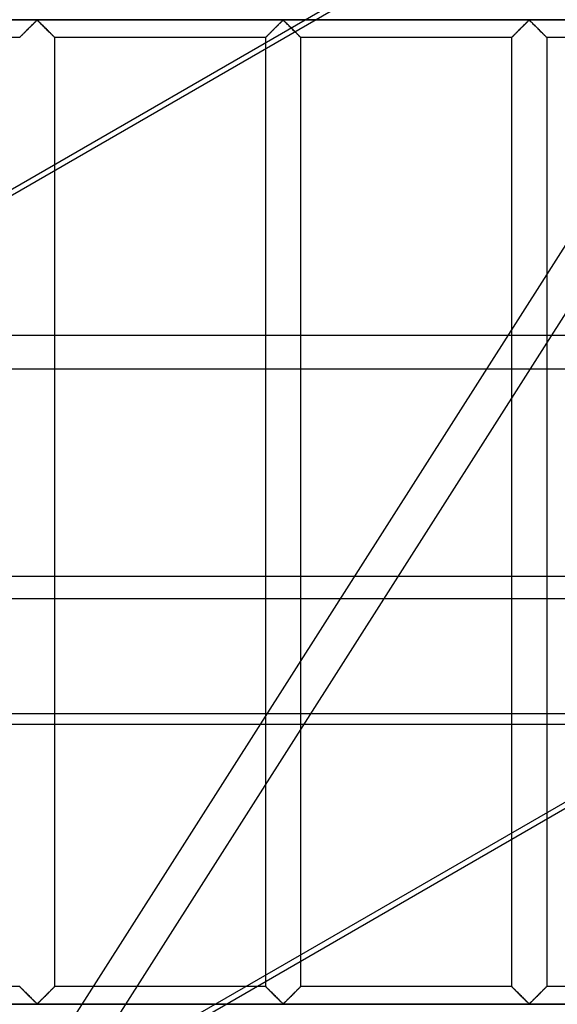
# Model space of a CAD drawing. Header units: millimetres. Extents: x -455 to 455, y -455 to 455.
# Tile 51 of 57: x 209 to 286, y 70 to 211. Entities that reach past the tile are written whole.
import ezdxf

# ---------------------------------------------------------------- set-up
doc = ezdxf.new("R2010")
doc.units = ezdxf.units.MM
doc.layers.add('MAIN-1', color=7, linetype='Continuous')
doc.layers.add('MAIN-2', color=7, linetype='Continuous')

msp = doc.modelspace()

# ---------------------------------------------------------------- linework, layer by layer
at = {"layer": 'MAIN-1'}
for p, q in [((171.29, 166.07), (267.94, 221.87)), ((269.51, 221.87), (172.86, 166.07)), ((249.55, 211.25), (66, 211.25)), ((209.86, 209.86), (209.96, 209.95)), ((209.96, 209.95), (210.05, 210.05)), ((210.05, 210.05), (210.15, 210.15)), ((210.15, 210.15), (210.25, 210.24)), ((210.25, 210.24), (210.34, 210.34)), ((210.34, 210.34), (210.44, 210.43)), ((210.44, 210.43), (210.53, 210.53)), ((210.53, 210.53), (210.62, 210.62)), ((210.62, 210.62), (210.71, 210.71)), ((210.71, 210.71), (210.8, 210.79)), ((210.8, 210.79), (210.88, 210.88)), ((210.88, 210.88), (210.96, 210.96)), ((210.96, 210.96), (211.04, 211.03)), ((211.04, 211.03), (211.12, 211.1)), ((211.12, 211.1), (211.19, 211.16)), ((211.19, 211.16), (211.31, 211.16)), ((211.31, 211.16), (211.38, 211.1)), ((211.38, 211.1), (211.46, 211.03)), ((211.46, 211.03), (211.54, 210.96)), ((211.54, 210.96), (211.62, 210.88)), ((211.62, 210.88), (211.7, 210.79)), ((211.7, 210.79), (211.79, 210.71)), ((211.79, 210.71), (211.88, 210.62)), ((211.88, 210.62), (211.97, 210.53)), ((211.97, 210.53), (212.06, 210.43)), ((212.06, 210.43), (212.16, 210.34)), ((212.16, 210.34), (212.25, 210.24)), ((212.25, 210.24), (212.35, 210.15)), ((212.35, 210.15), (212.45, 210.05)), ((212.45, 210.05), (212.54, 209.95)), ((212.54, 209.95), (212.64, 209.86)), ((245.08, 209.87), (245.18, 209.97)), ((245.18, 209.97), (245.27, 210.06)), ((245.27, 210.06), (245.37, 210.16)), ((245.37, 210.16), (245.47, 210.26)), ((245.47, 210.26), (245.57, 210.35)), ((245.57, 210.35), (245.66, 210.45)), ((245.66, 210.45), (245.75, 210.54)), ((245.75, 210.54), (245.85, 210.63)), ((245.85, 210.63), (245.94, 210.72)), ((245.94, 210.72), (246.02, 210.81)), ((246.02, 210.81), (246.11, 210.89)), ((246.11, 210.89), (246.19, 210.97)), ((246.19, 210.97), (246.27, 211.05)), ((246.27, 211.05), (246.34, 211.11)), ((246.34, 211.11), (246.43, 211.17)), ((246.43, 211.17), (246.53, 211.15)), ((246.53, 211.15), (246.61, 211.08)), ((246.61, 211.08), (246.69, 211.01)), ((246.69, 211.01), (246.76, 210.94)), ((246.76, 210.94), (246.85, 210.85)), ((246.85, 210.85), (246.93, 210.77)), ((246.93, 210.77), (247.02, 210.68)), ((247.02, 210.68), (247.11, 210.59)), ((247.11, 210.59), (247.21, 210.5)), ((247.21, 210.5), (247.3, 210.4)), ((247.3, 210.4), (247.4, 210.31)), ((247.4, 210.31), (247.49, 210.21)), ((247.49, 210.21), (247.59, 210.12)), ((208.75, 208.75), (178.54, 208.75)), ((208.75, 208.75), (208.76, 208.75)), ((208.76, 208.75), (208.77, 208.77)), ((208.77, 208.77), (208.79, 208.79)), ((208.79, 208.79), (208.82, 208.82)), ((208.82, 208.82), (208.86, 208.86)), ((208.86, 208.86), (208.91, 208.91)), ((208.91, 208.91), (208.96, 208.96)), ((208.96, 208.96), (209.02, 209.02)), ((209.02, 209.02), (209.09, 209.09)), ((209.09, 209.09), (209.17, 209.16)), ((209.17, 209.16), (209.24, 209.24)), ((209.24, 209.24), (209.32, 209.32)), ((209.32, 209.32), (209.41, 209.41)), ((209.41, 209.41), (209.49, 209.49)), ((209.49, 209.49), (209.58, 209.58)), ((209.58, 209.58), (209.67, 209.67)), ((209.67, 209.67), (209.77, 209.76)), ((209.77, 209.76), (209.86, 209.86)), ((212.64, 209.86), (212.73, 209.76)), ((212.73, 209.76), (212.83, 209.67)), ((212.83, 209.67), (212.92, 209.58)), ((212.92, 209.58), (213.01, 209.49)), ((213.01, 209.49), (213.09, 209.41)), ((213.09, 209.41), (213.18, 209.32)), ((213.18, 209.32), (213.26, 209.24)), ((213.26, 209.24), (213.33, 209.16)), ((213.33, 209.16), (213.41, 209.09)), ((213.41, 209.09), (213.48, 209.02)), ((213.48, 209.02), (213.54, 208.96)), ((213.54, 208.96), (213.59, 208.91)), ((213.59, 208.91), (213.64, 208.86)), ((213.64, 208.86), (213.68, 208.82)), ((213.68, 208.82), (213.71, 208.79)), ((213.71, 208.79), (213.73, 208.77)), ((213.73, 208.77), (213.74, 208.75)), ((213.74, 208.75), (213.75, 208.75)), ((213.75, 208.75), (213.75, 190.58)), ((243.96, 208.75), (213.75, 208.75)), ((243.96, 208.75), (243.98, 208.77)), ((243.96, 208.75), (243.96, 208.75)), ((243.96, 208.02), (243.96, 208.75)), ((243.98, 208.77), (244, 208.79)), ((244, 208.79), (244.03, 208.82)), ((244.03, 208.82), (244.07, 208.86)), ((244.07, 208.86), (244.12, 208.91)), ((244.12, 208.91), (244.17, 208.97)), ((244.17, 208.97), (244.24, 209.03)), ((244.24, 209.03), (244.31, 209.1)), ((244.31, 209.1), (244.38, 209.17)), ((244.38, 209.17), (244.46, 209.25)), ((244.46, 209.25), (244.54, 209.33)), ((244.54, 209.33), (244.62, 209.41)), ((244.62, 209.41), (244.71, 209.5)), ((244.71, 209.5), (244.8, 209.59)), ((244.8, 209.59), (244.89, 209.68)), ((244.89, 209.68), (244.99, 209.78)), ((244.99, 209.78), (245.08, 209.87)), ((387.5, 166.07), (-387.5, 166.07)), ((-387.5, 131.63), (387.5, 131.63)), ((387.5, 110.44), (-387.5, 110.44)), ((210.98, 54.64), (307.62, 110.44)), ((284.17, 96.89), (284.17, 72.92)), ((279.17, 72.92), (279.17, 94.01)), ((248.96, 76.57), (248.96, 72.92)), ((243.96, 72.92), (243.96, 73.68)), ((243.96, 72.92), (242.64, 72.92)), ((243.96, 72.91), (243.96, 72.92)), ((243.98, 72.9), (243.96, 72.91)), ((244, 72.88), (243.98, 72.9)), ((244.03, 72.85), (244, 72.88)), ((244.07, 72.81), (244.03, 72.85)), ((244.12, 72.76), (244.07, 72.81)), ((244.17, 72.7), (244.12, 72.76)), ((244.23, 72.64), (244.17, 72.7)), ((244.3, 72.58), (244.23, 72.64)), ((244.37, 72.5), (244.3, 72.58)), ((244.45, 72.43), (244.37, 72.5)), ((244.53, 72.34), (244.45, 72.43)), ((244.62, 72.26), (244.53, 72.34)), ((244.7, 72.17), (244.62, 72.26)), ((244.79, 72.09), (244.7, 72.17)), ((244.88, 72), (244.79, 72.09)), ((244.97, 71.9), (244.88, 72)), ((245.07, 71.81), (244.97, 71.9)), ((247.94, 71.9), (247.85, 71.81)), ((248.04, 72), (247.94, 71.9)), ((248.13, 72.09), (248.04, 72)), ((248.21, 72.17), (248.13, 72.09)), ((248.3, 72.26), (248.21, 72.17)), ((248.38, 72.34), (248.3, 72.26)), ((248.47, 72.43), (248.38, 72.34)), ((248.54, 72.5), (248.47, 72.43)), ((248.62, 72.58), (248.54, 72.5)), ((248.68, 72.64), (248.62, 72.58)), ((248.75, 72.7), (248.68, 72.64)), ((248.8, 72.76), (248.75, 72.7)), ((248.85, 72.81), (248.8, 72.76)), ((248.89, 72.85), (248.85, 72.81)), ((248.92, 72.88), (248.89, 72.85)), ((248.94, 72.9), (248.92, 72.88)), ((248.95, 72.91), (248.94, 72.9)), ((248.96, 72.92), (248.95, 72.91)), ((279.17, 72.92), (248.96, 72.92)), ((279.17, 72.91), (279.17, 72.92)), ((279.19, 72.9), (279.17, 72.91)), ((279.21, 72.88), (279.19, 72.9)), ((279.24, 72.85), (279.21, 72.88)), ((279.28, 72.81), (279.24, 72.85)), ((279.33, 72.76), (279.28, 72.81)), ((279.38, 72.7), (279.33, 72.76)), ((279.44, 72.64), (279.38, 72.7)), ((279.51, 72.58), (279.44, 72.64)), ((279.58, 72.5), (279.51, 72.58)), ((279.66, 72.43), (279.58, 72.5)), ((279.74, 72.34), (279.66, 72.43)), ((279.82, 72.26), (279.74, 72.34)), ((279.91, 72.17), (279.82, 72.26)), ((280, 72.09), (279.91, 72.17)), ((280.09, 72), (280, 72.09)), ((280.18, 71.9), (280.09, 72)), ((280.28, 71.81), (280.18, 71.9)), ((283.15, 71.9), (283.06, 71.81)), ((283.24, 72), (283.15, 71.9)), ((283.33, 72.09), (283.24, 72)), ((283.42, 72.17), (283.33, 72.09)), ((283.51, 72.26), (283.42, 72.17)), ((283.59, 72.34), (283.51, 72.26)), ((283.67, 72.43), (283.59, 72.34)), ((283.75, 72.5), (283.67, 72.43)), ((283.82, 72.58), (283.75, 72.5)), ((283.89, 72.64), (283.82, 72.58)), ((283.95, 72.7), (283.89, 72.64)), ((284.01, 72.76), (283.95, 72.7)), ((284.06, 72.81), (284.01, 72.76)), ((284.09, 72.85), (284.06, 72.81)), ((284.13, 72.88), (284.09, 72.85)), ((284.15, 72.9), (284.13, 72.88)), ((284.16, 72.91), (284.15, 72.9)), ((284.17, 72.92), (284.16, 72.91)), ((314.38, 72.92), (284.17, 72.92)), ((245.16, 71.71), (245.07, 71.81)), ((245.26, 71.62), (245.16, 71.71)), ((245.36, 71.52), (245.26, 71.62)), ((245.45, 71.42), (245.36, 71.52)), ((245.55, 71.33), (245.45, 71.42)), ((245.64, 71.23), (245.55, 71.33)), ((245.74, 71.14), (245.64, 71.23)), ((245.83, 71.05), (245.74, 71.14)), ((245.92, 70.96), (245.83, 71.05)), ((246.01, 70.87), (245.92, 70.96)), ((246.09, 70.79), (246.01, 70.87)), ((246.17, 70.71), (246.09, 70.79)), ((246.25, 70.64), (246.17, 70.71)), ((246.32, 70.57), (246.25, 70.64)), ((246.4, 70.51), (246.32, 70.57)), ((246.51, 70.51), (246.4, 70.51)), ((246.59, 70.57), (246.51, 70.51)), ((246.67, 70.64), (246.59, 70.57)), ((246.74, 70.71), (246.67, 70.64)), ((246.82, 70.79), (246.74, 70.71)), ((246.91, 70.87), (246.82, 70.79)), ((247, 70.96), (246.91, 70.87)), ((247.09, 71.05), (247, 70.96)), ((247.18, 71.14), (247.09, 71.05)), ((247.27, 71.23), (247.18, 71.14)), ((247.37, 71.33), (247.27, 71.23)), ((247.46, 71.42), (247.37, 71.33)), ((247.56, 71.52), (247.46, 71.42)), ((247.66, 71.62), (247.56, 71.52)), ((247.75, 71.71), (247.66, 71.62)), ((247.85, 71.81), (247.75, 71.71)), ((280.37, 71.71), (280.28, 71.81)), ((280.47, 71.62), (280.37, 71.71)), ((280.57, 71.52), (280.47, 71.62)), ((280.66, 71.42), (280.57, 71.52)), ((280.76, 71.33), (280.66, 71.42)), ((280.85, 71.23), (280.76, 71.33)), ((280.95, 71.14), (280.85, 71.23)), ((281.04, 71.05), (280.95, 71.14)), ((281.13, 70.96), (281.04, 71.05)), ((281.22, 70.87), (281.13, 70.96)), ((281.3, 70.79), (281.22, 70.87)), ((281.38, 70.71), (281.3, 70.79)), ((281.46, 70.64), (281.38, 70.71)), ((281.53, 70.57), (281.46, 70.64)), ((281.61, 70.51), (281.53, 70.57)), ((281.72, 70.51), (281.61, 70.51)), ((281.8, 70.57), (281.72, 70.51)), ((281.87, 70.64), (281.8, 70.57)), ((281.95, 70.71), (281.87, 70.64)), ((282.03, 70.79), (281.95, 70.71)), ((282.12, 70.87), (282.03, 70.79)), ((282.2, 70.96), (282.12, 70.87)), ((282.29, 71.05), (282.2, 70.96)), ((282.39, 71.14), (282.29, 71.05)), ((282.48, 71.23), (282.39, 71.14)), ((282.57, 71.33), (282.48, 71.23)), ((282.67, 71.42), (282.57, 71.33)), ((282.77, 71.52), (282.67, 71.42)), ((282.86, 71.62), (282.77, 71.52)), ((282.96, 71.71), (282.86, 71.62)), ((283.06, 71.81), (282.96, 71.71)), ((383.59, 70.42), (238.31, 70.42))]:
    msp.add_line(p, q, dxfattribs=at)
at = {"layer": 'MAIN-2'}
for p, q in [((354.89, 285.88), (172.17, -0.99)), ((317.62, 217.59), (215.49, 57.24)), ((-422.5, 211.25), (422.5, 211.25)), ((209.98, 209.98), (209.91, 209.91)), ((210.05, 210.05), (209.98, 209.98)), ((210.12, 210.12), (210.05, 210.05)), ((210.19, 210.18), (210.12, 210.12)), ((210.26, 210.25), (210.19, 210.18)), ((210.32, 210.32), (210.26, 210.25)), ((210.39, 210.39), (210.32, 210.32)), ((210.46, 210.46), (210.39, 210.39)), ((210.52, 210.52), (210.46, 210.46)), ((210.59, 210.59), (210.52, 210.52)), ((210.66, 210.65), (210.59, 210.59)), ((210.72, 210.72), (210.66, 210.65)), ((210.78, 210.78), (210.72, 210.72)), ((210.84, 210.84), (210.78, 210.78)), ((210.9, 210.89), (210.84, 210.84)), ((210.96, 210.95), (210.9, 210.89)), ((211.02, 211), (210.96, 210.95)), ((211.07, 211.06), (211.02, 211)), ((211.12, 211.1), (211.07, 211.06)), ((211.18, 211.15), (211.12, 211.1)), ((211.25, 211.18), (211.18, 211.15)), ((211.36, 211.12), (211.25, 211.18)), ((211.46, 211.03), (211.36, 211.12)), ((211.55, 210.94), (211.46, 211.03)), ((211.65, 210.84), (211.55, 210.94)), ((211.76, 210.73), (211.65, 210.84)), ((211.87, 210.62), (211.76, 210.73)), ((211.99, 210.51), (211.87, 210.62)), ((212.1, 210.39), (211.99, 210.51)), ((212.22, 210.28), (212.1, 210.39)), ((212.34, 210.16), (212.22, 210.28)), ((212.46, 210.04), (212.34, 210.16)), ((212.58, 209.92), (212.46, 210.04)), ((245.19, 209.98), (245.12, 209.91)), ((245.26, 210.05), (245.19, 209.98)), ((245.33, 210.12), (245.26, 210.05)), ((245.4, 210.18), (245.33, 210.12)), ((245.46, 210.25), (245.4, 210.18)), ((245.53, 210.32), (245.46, 210.25)), ((245.6, 210.39), (245.53, 210.32)), ((245.67, 210.46), (245.6, 210.39)), ((245.73, 210.52), (245.67, 210.46)), ((245.8, 210.59), (245.73, 210.52)), ((245.86, 210.65), (245.8, 210.59)), ((245.93, 210.72), (245.86, 210.65)), ((245.99, 210.78), (245.93, 210.72)), ((246.05, 210.84), (245.99, 210.78)), ((246.11, 210.89), (246.05, 210.84)), ((246.17, 210.95), (246.11, 210.89)), ((246.22, 211), (246.17, 210.95)), ((246.28, 211.06), (246.22, 211)), ((246.33, 211.1), (246.28, 211.06)), ((246.39, 211.15), (246.33, 211.1)), ((246.46, 211.18), (246.39, 211.15)), ((246.57, 211.12), (246.46, 211.18)), ((246.67, 211.03), (246.57, 211.12)), ((246.76, 210.94), (246.67, 211.03)), ((246.86, 210.84), (246.76, 210.94)), ((246.97, 210.73), (246.86, 210.84)), ((247.08, 210.62), (246.97, 210.73)), ((247.2, 210.51), (247.08, 210.62)), ((247.31, 210.39), (247.2, 210.51)), ((247.43, 210.28), (247.31, 210.39)), ((247.55, 210.16), (247.43, 210.28)), ((247.67, 210.04), (247.55, 210.16)), ((247.59, 210.12), (247.7, 210.01)), ((247.79, 209.92), (247.67, 210.04)), ((247.7, 210.01), (247.8, 209.91)), ((321.88, 211.25), (249.55, 211.25)), ((280.28, 209.86), (280.37, 209.95)), ((280.4, 209.98), (280.33, 209.91)), ((280.37, 209.95), (280.47, 210.05)), ((280.47, 210.05), (280.4, 209.98)), ((280.47, 210.05), (280.57, 210.15)), ((280.53, 210.12), (280.47, 210.05)), ((280.6, 210.18), (280.53, 210.12)), ((280.57, 210.15), (280.66, 210.24)), ((280.67, 210.25), (280.6, 210.18)), ((280.66, 210.24), (280.76, 210.34)), ((280.74, 210.32), (280.67, 210.25)), ((280.81, 210.39), (280.74, 210.32)), ((280.76, 210.34), (280.85, 210.43)), ((280.88, 210.46), (280.81, 210.39)), ((280.85, 210.43), (280.95, 210.53)), ((280.94, 210.52), (280.88, 210.46)), ((281.01, 210.59), (280.94, 210.52)), ((280.95, 210.53), (281.04, 210.62)), ((281.07, 210.65), (281.01, 210.59)), ((281.04, 210.62), (281.13, 210.71)), ((281.14, 210.72), (281.07, 210.65)), ((281.13, 210.71), (281.22, 210.79)), ((281.2, 210.78), (281.14, 210.72)), ((281.26, 210.84), (281.2, 210.78)), ((281.22, 210.79), (281.3, 210.88)), ((281.32, 210.89), (281.26, 210.84)), ((281.3, 210.88), (281.38, 210.96)), ((281.38, 210.95), (281.32, 210.89)), ((281.38, 210.96), (281.46, 211.03)), ((281.43, 211), (281.38, 210.95)), ((281.49, 211.06), (281.43, 211)), ((281.46, 211.03), (281.53, 211.1)), ((281.54, 211.1), (281.49, 211.06)), ((281.53, 211.1), (281.61, 211.16)), ((281.59, 211.15), (281.54, 211.1)), ((281.67, 211.18), (281.59, 211.15)), ((281.61, 211.16), (281.72, 211.16)), ((281.78, 211.12), (281.67, 211.18)), ((281.72, 211.16), (281.8, 211.1)), ((281.87, 211.03), (281.78, 211.12)), ((281.8, 211.1), (281.87, 211.03)), ((281.87, 211.03), (281.95, 210.96)), ((281.97, 210.94), (281.87, 211.03)), ((281.95, 210.96), (282.03, 210.88)), ((282.07, 210.84), (281.97, 210.94)), ((282.03, 210.88), (282.12, 210.79)), ((282.18, 210.73), (282.07, 210.84)), ((282.12, 210.79), (282.2, 210.71)), ((282.29, 210.62), (282.18, 210.73)), ((282.2, 210.71), (282.29, 210.62)), ((282.29, 210.62), (282.39, 210.53)), ((282.4, 210.51), (282.29, 210.62)), ((282.39, 210.53), (282.48, 210.43)), ((282.52, 210.39), (282.4, 210.51)), ((282.48, 210.43), (282.57, 210.34)), ((282.64, 210.28), (282.52, 210.39)), ((282.57, 210.34), (282.67, 210.24)), ((282.76, 210.16), (282.64, 210.28)), ((282.67, 210.24), (282.77, 210.15)), ((282.88, 210.04), (282.76, 210.16)), ((282.77, 210.15), (282.86, 210.05)), ((282.86, 210.05), (282.96, 209.95)), ((283, 209.92), (282.88, 210.04)), ((282.96, 209.95), (283.06, 209.86)), ((208.76, 208.76), (208.75, 208.75)), ((208.75, 208.75), (208.75, 208.75)), ((208.77, 208.77), (208.76, 208.76)), ((208.79, 208.79), (208.77, 208.77)), ((208.81, 208.81), (208.79, 208.79)), ((208.83, 208.83), (208.81, 208.81)), ((208.86, 208.86), (208.83, 208.83)), ((208.89, 208.89), (208.86, 208.86)), ((208.93, 208.93), (208.89, 208.89)), ((208.97, 208.97), (208.93, 208.93)), ((209.01, 209.01), (208.97, 208.97)), ((209.06, 209.06), (209.01, 209.01)), ((209.11, 209.11), (209.06, 209.06)), ((209.16, 209.16), (209.11, 209.11)), ((209.22, 209.22), (209.16, 209.16)), ((209.28, 209.27), (209.22, 209.22)), ((209.33, 209.33), (209.28, 209.27)), ((209.39, 209.39), (209.33, 209.33)), ((209.45, 209.45), (209.39, 209.39)), ((209.52, 209.51), (209.45, 209.45)), ((209.58, 209.58), (209.52, 209.51)), ((209.64, 209.64), (209.58, 209.58)), ((209.71, 209.71), (209.64, 209.64)), ((209.78, 209.77), (209.71, 209.71)), ((209.84, 209.84), (209.78, 209.77)), ((209.91, 209.91), (209.84, 209.84)), ((212.7, 209.8), (212.58, 209.92)), ((212.82, 209.68), (212.7, 209.8)), ((212.93, 209.57), (212.82, 209.68)), ((213.04, 209.46), (212.93, 209.57)), ((213.14, 209.36), (213.04, 209.46)), ((213.24, 209.25), (213.14, 209.36)), ((213.34, 209.16), (213.24, 209.25)), ((213.43, 209.07), (213.34, 209.16)), ((213.51, 208.99), (213.43, 209.07)), ((213.58, 208.92), (213.51, 208.99)), ((213.64, 208.86), (213.58, 208.92)), ((213.69, 208.81), (213.64, 208.86)), ((213.72, 208.78), (213.69, 208.81)), ((213.74, 208.76), (213.72, 208.78)), ((213.75, 208.75), (213.74, 208.76)), ((243.97, 208.76), (243.96, 208.75)), ((243.96, 208.75), (243.96, 208.75)), ((243.98, 208.77), (243.97, 208.76)), ((244, 208.79), (243.98, 208.77)), ((244.02, 208.81), (244, 208.79)), ((244.04, 208.83), (244.02, 208.81)), ((244.07, 208.86), (244.04, 208.83)), ((244.1, 208.89), (244.07, 208.86)), ((244.14, 208.93), (244.1, 208.89)), ((244.18, 208.97), (244.14, 208.93)), ((244.22, 209.01), (244.18, 208.97)), ((244.27, 209.06), (244.22, 209.01)), ((244.32, 209.11), (244.27, 209.06)), ((244.37, 209.16), (244.32, 209.11)), ((244.43, 209.22), (244.37, 209.16)), ((244.48, 209.27), (244.43, 209.22)), ((244.54, 209.33), (244.48, 209.27)), ((244.6, 209.39), (244.54, 209.33)), ((244.66, 209.45), (244.6, 209.39)), ((244.72, 209.51), (244.66, 209.45)), ((244.79, 209.58), (244.72, 209.51)), ((244.85, 209.64), (244.79, 209.58)), ((244.92, 209.71), (244.85, 209.64)), ((244.98, 209.77), (244.92, 209.71)), ((245.05, 209.84), (244.98, 209.77)), ((245.12, 209.91), (245.05, 209.84)), ((247.91, 209.8), (247.79, 209.92)), ((247.8, 209.91), (247.9, 209.8)), ((247.9, 209.8), (248.01, 209.7)), ((248.02, 209.68), (247.91, 209.8)), ((248.01, 209.7), (248.11, 209.6)), ((248.14, 209.57), (248.02, 209.68)), ((248.11, 209.6), (248.2, 209.5)), ((248.24, 209.46), (248.14, 209.57)), ((248.2, 209.5), (248.3, 209.41)), ((248.35, 209.36), (248.24, 209.46)), ((248.3, 209.41), (248.39, 209.32)), ((248.45, 209.25), (248.35, 209.36)), ((248.39, 209.32), (248.47, 209.23)), ((248.55, 209.16), (248.45, 209.25)), ((248.47, 209.23), (248.56, 209.15)), ((248.64, 209.07), (248.55, 209.16)), ((248.56, 209.15), (248.64, 209.07)), ((248.64, 209.07), (248.71, 209)), ((248.72, 208.99), (248.64, 209.07)), ((248.71, 209), (248.77, 208.94)), ((248.79, 208.92), (248.72, 208.99)), ((248.77, 208.94), (248.83, 208.88)), ((248.85, 208.86), (248.79, 208.92)), ((248.83, 208.88), (248.87, 208.83)), ((248.9, 208.81), (248.85, 208.86)), ((248.87, 208.83), (248.91, 208.8)), ((248.93, 208.78), (248.9, 208.81)), ((248.91, 208.8), (248.94, 208.77)), ((248.95, 208.76), (248.93, 208.78)), ((248.94, 208.77), (248.95, 208.76)), ((248.95, 208.76), (248.96, 208.75)), ((248.96, 208.75), (248.95, 208.76)), ((248.96, 208.75), (248.96, 76.57)), ((279.17, 208.75), (248.96, 208.75)), ((279.17, 208.75), (279.19, 208.77)), ((279.18, 208.76), (279.17, 208.75)), ((279.17, 208.75), (279.17, 208.75)), ((279.17, 94.01), (279.17, 208.75)), ((279.17, 208.75), (279.17, 208.75)), ((279.19, 208.77), (279.18, 208.76)), ((279.19, 208.77), (279.21, 208.79)), ((279.2, 208.79), (279.19, 208.77)), ((279.22, 208.81), (279.2, 208.79)), ((279.21, 208.79), (279.24, 208.82)), ((279.25, 208.83), (279.22, 208.81)), ((279.24, 208.82), (279.28, 208.86)), ((279.28, 208.86), (279.25, 208.83)), ((279.28, 208.86), (279.33, 208.91)), ((279.31, 208.89), (279.28, 208.86)), ((279.35, 208.93), (279.31, 208.89)), ((279.33, 208.91), (279.38, 208.96)), ((279.39, 208.97), (279.35, 208.93)), ((279.38, 208.96), (279.44, 209.02)), ((279.43, 209.01), (279.39, 208.97)), ((279.48, 209.06), (279.43, 209.01)), ((279.44, 209.02), (279.51, 209.09)), ((279.53, 209.11), (279.48, 209.06)), ((279.51, 209.09), (279.58, 209.16)), ((279.58, 209.16), (279.53, 209.11)), ((279.58, 209.16), (279.66, 209.24)), ((279.64, 209.22), (279.58, 209.16)), ((279.69, 209.27), (279.64, 209.22)), ((279.66, 209.24), (279.74, 209.32)), ((279.75, 209.33), (279.69, 209.27)), ((279.74, 209.32), (279.82, 209.41)), ((279.81, 209.39), (279.75, 209.33)), ((279.87, 209.45), (279.81, 209.39)), ((279.82, 209.41), (279.91, 209.49)), ((279.93, 209.51), (279.87, 209.45)), ((279.91, 209.49), (280, 209.58)), ((280, 209.58), (279.93, 209.51)), ((280, 209.58), (280.09, 209.67)), ((280.06, 209.64), (280, 209.58)), ((280.13, 209.71), (280.06, 209.64)), ((280.09, 209.67), (280.18, 209.76)), ((280.19, 209.77), (280.13, 209.71)), ((280.18, 209.76), (280.28, 209.86)), ((280.26, 209.84), (280.19, 209.77)), ((280.33, 209.91), (280.26, 209.84)), ((283.12, 209.8), (283, 209.92)), ((283.06, 209.86), (283.15, 209.76)), ((283.23, 209.68), (283.12, 209.8)), ((283.15, 209.76), (283.24, 209.67)), ((283.34, 209.57), (283.23, 209.68)), ((283.24, 209.67), (283.33, 209.58)), ((283.33, 209.58), (283.42, 209.49)), ((283.45, 209.46), (283.34, 209.57)), ((283.42, 209.49), (283.51, 209.41)), ((283.56, 209.36), (283.45, 209.46)), ((283.51, 209.41), (283.59, 209.32)), ((283.66, 209.25), (283.56, 209.36)), ((283.59, 209.32), (283.67, 209.24)), ((283.76, 209.16), (283.66, 209.25)), ((283.67, 209.24), (283.75, 209.16)), ((283.75, 209.16), (283.82, 209.09)), ((283.85, 209.07), (283.76, 209.16)), ((283.82, 209.09), (283.89, 209.02)), ((283.93, 208.99), (283.85, 209.07)), ((283.89, 209.02), (283.95, 208.96)), ((284, 208.92), (283.93, 208.99)), ((283.95, 208.96), (284.01, 208.91)), ((284.06, 208.86), (284, 208.92)), ((284.01, 208.91), (284.06, 208.86)), ((284.06, 208.86), (284.09, 208.82)), ((284.1, 208.81), (284.06, 208.86)), ((284.09, 208.82), (284.13, 208.79)), ((284.14, 208.78), (284.1, 208.81)), ((284.13, 208.79), (284.15, 208.77)), ((284.16, 208.76), (284.14, 208.78)), ((284.15, 208.77), (284.16, 208.75)), ((284.17, 208.75), (284.16, 208.76)), ((284.16, 208.75), (284.17, 208.75)), ((284.17, 208.75), (284.17, 96.89)), ((314.38, 208.75), (284.17, 208.75)), ((243.96, 73.68), (243.96, 208.02)), ((213.75, 190.58), (213.75, 72.92)), ((-387.5, 161.31), (387.5, 161.31)), ((358.24, 140.56), (96.25, -10.7)), ((387.5, 128.42), (-387.5, 128.42)), ((-387.5, 111.98), (387.5, 111.98)), ((208.75, 72.92), (178.54, 72.92)), ((208.76, 72.91), (208.75, 72.92)), ((208.75, 72.92), (208.76, 72.91)), ((208.77, 72.9), (208.76, 72.91)), ((208.76, 72.91), (208.78, 72.89)), ((208.79, 72.88), (208.77, 72.9)), ((208.78, 72.89), (208.81, 72.86)), ((208.82, 72.85), (208.79, 72.88)), ((208.81, 72.86), (208.86, 72.81)), ((208.86, 72.81), (208.82, 72.85)), ((208.91, 72.76), (208.86, 72.81)), ((208.86, 72.81), (208.92, 72.75)), ((208.96, 72.7), (208.91, 72.76)), ((208.92, 72.75), (208.99, 72.68)), ((209.02, 72.64), (208.96, 72.7)), ((208.99, 72.68), (209.07, 72.6)), ((209.09, 72.58), (209.02, 72.64)), ((209.07, 72.6), (209.16, 72.51)), ((209.17, 72.5), (209.09, 72.58)), ((209.16, 72.51), (209.26, 72.41)), ((209.24, 72.43), (209.17, 72.5)), ((209.32, 72.34), (209.24, 72.43)), ((209.26, 72.41), (209.36, 72.31)), ((209.41, 72.26), (209.32, 72.34)), ((209.36, 72.31), (209.46, 72.2)), ((209.49, 72.17), (209.41, 72.26)), ((209.46, 72.2), (209.57, 72.1)), ((209.58, 72.09), (209.49, 72.17)), ((209.57, 72.1), (209.68, 71.98)), ((209.67, 72), (209.58, 72.09)), ((209.77, 71.9), (209.67, 72)), ((209.68, 71.98), (209.8, 71.87)), ((209.86, 71.81), (209.77, 71.9)), ((209.8, 71.87), (209.92, 71.75)), ((212.73, 71.9), (212.64, 71.81)), ((212.66, 71.83), (212.72, 71.89)), ((212.72, 71.89), (212.79, 71.96)), ((212.83, 72), (212.73, 71.9)), ((212.79, 71.96), (212.86, 72.02)), ((212.92, 72.09), (212.83, 72)), ((212.86, 72.02), (212.92, 72.09)), ((213.01, 72.17), (212.92, 72.09)), ((212.92, 72.09), (212.98, 72.15)), ((212.98, 72.15), (213.05, 72.21)), ((213.09, 72.26), (213.01, 72.17)), ((213.05, 72.21), (213.11, 72.27)), ((213.18, 72.34), (213.09, 72.26)), ((213.11, 72.27), (213.17, 72.33)), ((213.17, 72.33), (213.22, 72.39)), ((213.26, 72.43), (213.18, 72.34)), ((213.22, 72.39), (213.28, 72.45)), ((213.33, 72.5), (213.26, 72.43)), ((213.28, 72.45), (213.34, 72.5)), ((213.41, 72.58), (213.33, 72.5)), ((213.34, 72.5), (213.39, 72.56)), ((213.39, 72.56), (213.44, 72.61)), ((213.48, 72.64), (213.41, 72.58)), ((213.44, 72.61), (213.49, 72.65)), ((213.54, 72.7), (213.48, 72.64)), ((213.49, 72.65), (213.53, 72.7)), ((213.53, 72.7), (213.57, 72.74)), ((213.59, 72.76), (213.54, 72.7)), ((213.57, 72.74), (213.61, 72.77)), ((213.64, 72.81), (213.59, 72.76)), ((213.61, 72.77), (213.64, 72.81)), ((213.68, 72.85), (213.64, 72.81)), ((213.64, 72.81), (213.67, 72.84)), ((213.67, 72.84), (213.69, 72.86)), ((213.71, 72.88), (213.68, 72.85)), ((213.69, 72.86), (213.71, 72.88)), ((213.73, 72.9), (213.71, 72.88)), ((213.71, 72.88), (213.73, 72.9)), ((213.74, 72.91), (213.73, 72.9)), ((213.73, 72.9), (213.74, 72.91)), ((213.75, 72.92), (213.74, 72.91)), ((213.74, 72.91), (213.75, 72.91)), ((213.75, 72.91), (213.75, 72.92)), ((242.64, 72.92), (213.75, 72.92)), ((243.96, 72.92), (243.97, 72.91)), ((243.97, 72.91), (243.99, 72.89)), ((243.99, 72.89), (244.02, 72.86)), ((244.02, 72.86), (244.07, 72.81)), ((244.07, 72.81), (244.13, 72.75)), ((244.13, 72.75), (244.2, 72.68)), ((244.2, 72.68), (244.28, 72.6)), ((244.28, 72.6), (244.37, 72.51)), ((244.37, 72.51), (244.46, 72.41)), ((244.46, 72.41), (244.57, 72.31)), ((244.57, 72.31), (244.67, 72.2)), ((244.67, 72.2), (244.78, 72.1)), ((244.78, 72.1), (244.89, 71.98)), ((244.89, 71.98), (245.01, 71.87)), ((245.01, 71.87), (245.13, 71.75)), ((247.87, 71.83), (247.93, 71.89)), ((247.93, 71.89), (248, 71.96)), ((248, 71.96), (248.07, 72.02)), ((248.07, 72.02), (248.13, 72.09)), ((248.13, 72.09), (248.19, 72.15)), ((248.19, 72.15), (248.25, 72.21)), ((248.25, 72.21), (248.31, 72.27)), ((248.31, 72.27), (248.37, 72.33)), ((248.37, 72.33), (248.43, 72.39)), ((248.43, 72.39), (248.49, 72.45)), ((248.49, 72.45), (248.54, 72.5)), ((248.54, 72.5), (248.6, 72.56)), ((248.6, 72.56), (248.65, 72.61)), ((248.65, 72.61), (248.69, 72.65)), ((248.69, 72.65), (248.74, 72.7)), ((248.74, 72.7), (248.78, 72.74)), ((248.78, 72.74), (248.81, 72.77)), ((248.81, 72.77), (248.85, 72.81)), ((248.85, 72.81), (248.88, 72.84)), ((248.88, 72.84), (248.9, 72.86)), ((248.9, 72.86), (248.92, 72.88)), ((248.92, 72.88), (248.94, 72.9)), ((248.94, 72.9), (248.95, 72.91)), ((248.95, 72.91), (248.96, 72.91)), ((248.96, 72.91), (248.96, 72.92)), ((279.17, 72.92), (279.17, 72.91)), ((279.17, 72.91), (279.2, 72.89)), ((279.2, 72.89), (279.23, 72.86)), ((279.23, 72.86), (279.28, 72.81)), ((279.28, 72.81), (279.34, 72.75)), ((279.34, 72.75), (279.41, 72.68)), ((279.41, 72.68), (279.49, 72.6)), ((279.49, 72.6), (279.58, 72.51)), ((279.58, 72.51), (279.67, 72.41)), ((279.67, 72.41), (279.77, 72.31)), ((279.77, 72.31), (279.88, 72.2)), ((279.88, 72.2), (279.99, 72.1)), ((279.99, 72.1), (280.1, 71.98)), ((280.1, 71.98), (280.22, 71.87)), ((280.22, 71.87), (280.34, 71.75)), ((283.07, 71.83), (283.14, 71.89)), ((283.14, 71.89), (283.21, 71.96)), ((283.21, 71.96), (283.27, 72.02)), ((283.27, 72.02), (283.34, 72.09)), ((283.34, 72.09), (283.4, 72.15)), ((283.4, 72.15), (283.46, 72.21)), ((283.46, 72.21), (283.52, 72.27)), ((283.52, 72.27), (283.58, 72.33)), ((283.58, 72.33), (283.64, 72.39)), ((283.64, 72.39), (283.7, 72.45)), ((283.7, 72.45), (283.75, 72.5)), ((283.75, 72.5), (283.81, 72.56)), ((283.81, 72.56), (283.86, 72.61)), ((283.86, 72.61), (283.9, 72.65)), ((283.9, 72.65), (283.95, 72.7)), ((283.95, 72.7), (283.99, 72.74)), ((283.99, 72.74), (284.02, 72.77)), ((284.02, 72.77), (284.06, 72.81)), ((284.06, 72.81), (284.08, 72.84)), ((284.08, 72.84), (284.11, 72.86)), ((284.11, 72.86), (284.13, 72.88)), ((284.13, 72.88), (284.15, 72.9)), ((284.15, 72.9), (284.16, 72.91)), ((284.16, 72.91), (284.17, 72.92)), ((284.16, 72.91), (284.16, 72.91)), ((209.96, 71.71), (209.86, 71.81)), ((209.92, 71.75), (210.04, 71.63)), ((210.05, 71.62), (209.96, 71.71)), ((210.04, 71.63), (210.16, 71.51)), ((210.15, 71.52), (210.05, 71.62)), ((210.25, 71.42), (210.15, 71.52)), ((210.16, 71.51), (210.28, 71.39)), ((210.34, 71.33), (210.25, 71.42)), ((210.28, 71.39), (210.4, 71.27)), ((210.44, 71.23), (210.34, 71.33)), ((210.4, 71.27), (210.51, 71.16)), ((210.53, 71.14), (210.44, 71.23)), ((210.51, 71.16), (210.63, 71.04)), ((210.62, 71.05), (210.53, 71.14)), ((210.71, 70.96), (210.62, 71.05)), ((210.63, 71.04), (210.74, 70.93)), ((210.8, 70.87), (210.71, 70.96)), ((210.74, 70.93), (210.85, 70.83)), ((210.88, 70.79), (210.8, 70.87)), ((210.85, 70.83), (210.95, 70.73)), ((210.96, 70.71), (210.88, 70.79)), ((210.95, 70.73), (211.04, 70.64)), ((211.04, 70.64), (210.96, 70.71)), ((211.12, 70.57), (211.04, 70.64)), ((211.04, 70.64), (211.14, 70.55)), ((211.19, 70.51), (211.12, 70.57)), ((211.14, 70.55), (211.25, 70.49)), ((211.31, 70.51), (211.19, 70.51)), ((211.25, 70.49), (211.32, 70.52)), ((211.38, 70.57), (211.31, 70.51)), ((211.32, 70.52), (211.38, 70.56)), ((211.46, 70.64), (211.38, 70.57)), ((211.38, 70.56), (211.43, 70.61)), ((211.43, 70.61), (211.48, 70.66)), ((211.54, 70.71), (211.46, 70.64)), ((211.48, 70.66), (211.54, 70.72)), ((211.62, 70.79), (211.54, 70.71)), ((211.54, 70.72), (211.6, 70.77)), ((211.6, 70.77), (211.66, 70.83)), ((211.7, 70.87), (211.62, 70.79)), ((211.66, 70.83), (211.72, 70.89)), ((211.79, 70.96), (211.7, 70.87)), ((211.72, 70.89), (211.78, 70.95)), ((211.78, 70.95), (211.84, 71.01)), ((211.88, 71.05), (211.79, 70.96)), ((211.84, 71.01), (211.91, 71.08)), ((211.97, 71.14), (211.88, 71.05)), ((211.91, 71.08), (211.98, 71.15)), ((212.06, 71.23), (211.97, 71.14)), ((211.98, 71.15), (212.04, 71.21)), ((212.04, 71.21), (212.11, 71.28)), ((212.16, 71.33), (212.06, 71.23)), ((212.11, 71.28), (212.18, 71.35)), ((212.25, 71.42), (212.16, 71.33)), ((212.18, 71.35), (212.24, 71.41)), ((212.24, 71.41), (212.31, 71.48)), ((212.35, 71.52), (212.25, 71.42)), ((212.31, 71.48), (212.38, 71.55)), ((212.45, 71.62), (212.35, 71.52)), ((212.38, 71.55), (212.45, 71.62)), ((212.54, 71.71), (212.45, 71.62)), ((212.45, 71.62), (212.52, 71.69)), ((212.52, 71.69), (212.59, 71.76)), ((212.64, 71.81), (212.54, 71.71)), ((212.59, 71.76), (212.66, 71.83)), ((245.13, 71.75), (245.25, 71.63)), ((245.25, 71.63), (245.37, 71.51)), ((245.37, 71.51), (245.49, 71.39)), ((245.49, 71.39), (245.6, 71.27)), ((245.6, 71.27), (245.72, 71.16)), ((245.72, 71.16), (245.84, 71.04)), ((245.84, 71.04), (245.95, 70.93)), ((245.95, 70.93), (246.05, 70.83)), ((246.05, 70.83), (246.15, 70.73)), ((246.15, 70.73), (246.25, 70.64)), ((246.25, 70.64), (246.34, 70.55)), ((246.34, 70.55), (246.46, 70.49)), ((246.46, 70.49), (246.53, 70.52)), ((246.53, 70.52), (246.59, 70.56)), ((246.59, 70.56), (246.64, 70.61)), ((246.64, 70.61), (246.69, 70.66)), ((246.69, 70.66), (246.75, 70.72)), ((246.75, 70.72), (246.81, 70.77)), ((246.81, 70.77), (246.87, 70.83)), ((246.87, 70.83), (246.93, 70.89)), ((246.93, 70.89), (246.99, 70.95)), ((246.99, 70.95), (247.05, 71.01)), ((247.05, 71.01), (247.12, 71.08)), ((247.12, 71.08), (247.18, 71.15)), ((247.18, 71.15), (247.25, 71.21)), ((247.25, 71.21), (247.32, 71.28)), ((247.32, 71.28), (247.38, 71.35)), ((247.38, 71.35), (247.45, 71.41)), ((247.45, 71.41), (247.52, 71.48)), ((247.52, 71.48), (247.59, 71.55)), ((247.59, 71.55), (247.66, 71.62)), ((247.66, 71.62), (247.73, 71.69)), ((247.73, 71.69), (247.8, 71.76)), ((247.8, 71.76), (247.87, 71.83)), ((280.34, 71.75), (280.46, 71.63)), ((280.46, 71.63), (280.58, 71.51)), ((280.58, 71.51), (280.7, 71.39)), ((280.7, 71.39), (280.81, 71.27)), ((280.81, 71.27), (280.93, 71.16)), ((280.93, 71.16), (281.04, 71.04)), ((281.04, 71.04), (281.16, 70.93)), ((281.16, 70.93), (281.26, 70.83)), ((281.26, 70.83), (281.36, 70.73)), ((281.36, 70.73), (281.46, 70.64)), ((281.46, 70.64), (281.55, 70.55)), ((281.55, 70.55), (281.67, 70.49)), ((281.67, 70.49), (281.74, 70.52)), ((281.74, 70.52), (281.79, 70.56)), ((281.79, 70.56), (281.85, 70.61)), ((281.85, 70.61), (281.9, 70.66)), ((281.9, 70.66), (281.96, 70.72)), ((281.96, 70.72), (282.01, 70.77)), ((282.01, 70.77), (282.07, 70.83)), ((282.07, 70.83), (282.13, 70.89)), ((282.13, 70.89), (282.2, 70.95)), ((282.2, 70.95), (282.26, 71.01)), ((282.26, 71.01), (282.33, 71.08)), ((282.33, 71.08), (282.39, 71.15)), ((282.39, 71.15), (282.46, 71.21)), ((282.46, 71.21), (282.53, 71.28)), ((282.53, 71.28), (282.59, 71.35)), ((282.59, 71.35), (282.66, 71.41)), ((282.66, 71.41), (282.73, 71.48)), ((282.73, 71.48), (282.8, 71.55)), ((282.8, 71.55), (282.87, 71.62)), ((282.87, 71.62), (282.94, 71.69)), ((282.94, 71.69), (283.01, 71.76)), ((283.01, 71.76), (283.07, 71.83)), ((-422.5, 70.42), (422.5, 70.42)), ((238.31, 70.42), (-238.31, 70.42))]:
    msp.add_line(p, q, dxfattribs=at)

doc.saveas('drawing.dxf')
